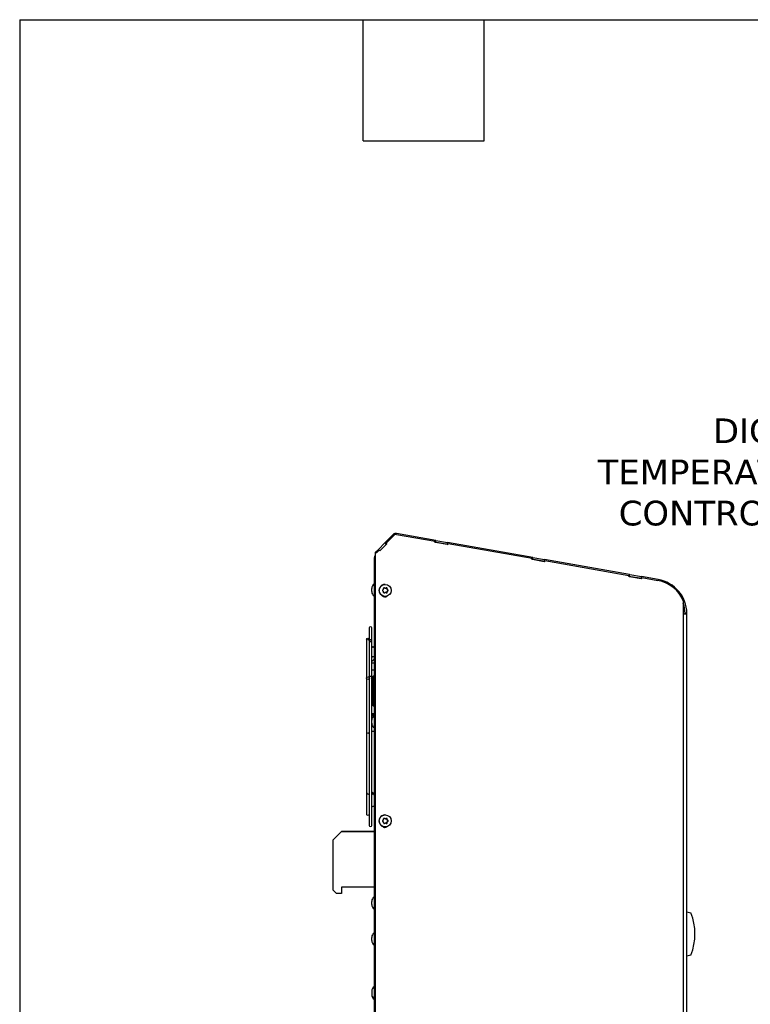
# Model space of a CAD drawing. Header units: inches. Extents: x -1 to 128, y 3 to 101.
# Tile 7 of 17: x -1 to 21, y 71 to 101. Entities that reach past the tile are written whole.
import ezdxf
from ezdxf import colors
from ezdxf.entities.mleader import LeaderData, LeaderLine
from ezdxf.math import Vec2, Vec3

# ---------------------------------------------------------------- set-up
doc = ezdxf.new("R2010")
doc.units = ezdxf.units.IN
doc.header["$LTSCALE"] = 12
doc.header["$MEASUREMENT"] = 0
doc.linetypes.add('SLD-Solid', pattern=[0])
doc.layers.add('DIMENSIONS', color=140, linetype='SLD-Solid', lineweight=25)
doc.layers.add('TEXT', color=140, linetype='SLD-Solid', lineweight=25)
doc.styles.get("Standard").update_dxf_attribs({"font": 'verdana.ttf'})

msp = doc.modelspace()

# ---------------------------------------------------------------- linework, layer by layer
for p, q in [((10.10336, 85.56251), (9.84541, 85.30455)), ((9.88243, 85.29885), (10.125, 85.54142)), ((9.88748, 85.29885), (10.13006, 85.54142)), ((10.125, 85.54142), (10.13006, 85.54142)), ((10.19053, 85.56649), (10.18547, 85.56649)), ((10.20535, 85.5652), (11.37278, 85.35935)), ((11.39243, 85.38544), (10.20553, 85.59472)), ((9.65132, 85.11047), (9.84541, 85.30455)), ((9.69281, 85.06993), (9.88642, 85.26354)), ((9.69561, 85.06712), (9.9048, 85.27631)), ((9.69574, 85.06699), (9.90493, 85.27618)), ((9.69826, 85.06445), (9.90998, 85.27618)), ((9.84541, 85.30455), (9.88642, 85.26354)), ((9.90493, 85.27618), (9.88243, 85.29885)), ((9.88243, 85.29885), (9.88748, 85.29885)), ((9.88642, 85.26354), (9.902, 85.27912)), ((9.90998, 85.27618), (9.88748, 85.29885)), ((9.90493, 85.27618), (9.90998, 85.27618)), ((11.36743, 85.32882), (11.37278, 85.35935)), ((11.7599, 85.25961), (11.36743, 85.32882)), ((11.3678, 85.33089), (11.38243, 85.3283)), ((11.38243, 85.3283), (11.39243, 85.38544)), ((11.38243, 85.3283), (11.38554, 85.32776)), ((11.38554, 85.32776), (11.39561, 85.38487)), ((11.38554, 85.32776), (11.73877, 85.26547)), ((11.39243, 85.38544), (11.39561, 85.38487)), ((11.39561, 85.38487), (11.74884, 85.32259)), ((11.73877, 85.26547), (11.74884, 85.32259)), ((11.73877, 85.26547), (11.75536, 85.26255)), ((14.33595, 84.86641), (11.74884, 85.32259)), ((11.76019, 85.29015), (11.755, 85.26048)), ((11.76525, 85.29015), (11.7599, 85.25961)), ((11.76019, 85.29015), (11.76525, 85.29015)), ((11.76525, 85.29015), (14.3163, 84.84033)), ((9.55699, 84.92849), (9.5377, 84.89962)), ((9.55699, 84.92849), (9.55887, 84.93037)), ((9.55887, 84.92662), (9.55699, 84.92849)), ((9.55887, 47.91556), (9.55887, 85.02306)), ((9.55887, 85.02306), (9.56392, 85.02306)), ((9.65008, 85.10923), (9.56392, 85.02306)), ((9.56392, 47.91556), (9.56392, 85.02306)), ((9.56392, 85.02306), (9.56898, 85.02306)), ((9.56902, 85.02311), (9.59038, 85.00174)), ((9.58785, 85.00427), (9.6707, 85.08712)), ((9.59038, 85.00174), (9.67576, 85.08712)), ((9.65008, 85.10923), (9.65132, 85.11047)), ((9.65008, 85.10923), (9.67202, 85.08712)), ((9.65132, 85.11047), (9.67467, 85.08712)), ((9.6707, 85.08712), (9.67576, 85.08712)), ((9.67576, 85.08712), (9.69826, 85.06445)), ((9.53092, 48.59656), (9.53092, 84.86556)), ((9.53092, 84.86556), (9.55887, 84.86556)), ((9.55887, 84.89085), (9.5377, 84.89962)), ((14.31095, 84.80979), (14.3163, 84.84033)), ((14.70342, 84.74059), (14.31095, 84.80979)), ((14.31131, 84.81186), (14.32595, 84.80928)), ((14.32595, 84.80928), (14.33595, 84.86641)), ((14.32595, 84.80928), (14.32906, 84.80873)), ((14.32906, 84.80873), (14.33913, 84.86585)), ((14.32906, 84.80873), (14.68228, 84.74645)), ((14.33595, 84.86641), (14.33913, 84.86585)), ((14.33913, 84.86585), (14.69235, 84.80357)), ((14.68228, 84.74645), (14.69235, 84.80357)), ((14.68228, 84.74645), (14.69888, 84.74353)), ((17.27947, 84.34739), (14.69235, 84.80357)), ((14.70371, 84.77112), (14.69852, 84.74146)), ((14.70876, 84.77112), (14.70342, 84.74059)), ((14.70371, 84.77112), (14.70876, 84.77112)), ((14.70876, 84.77112), (17.25981, 84.32131)), ((17.26947, 84.29026), (17.27947, 84.34739)), ((17.27258, 84.28971), (17.28265, 84.34683)), ((17.27947, 84.34739), (17.28265, 84.34683)), ((17.28265, 84.34683), (17.63587, 84.28455)), ((9.85905, 84.04856), (9.85208, 84.04856)), ((17.25447, 84.29077), (17.25981, 84.32131)), ((17.64694, 84.22157), (17.25447, 84.29077)), ((17.25483, 84.29284), (17.26947, 84.29026)), ((17.26947, 84.29026), (17.27258, 84.28971)), ((17.27258, 84.28971), (17.6258, 84.22743)), ((17.6258, 84.22743), (17.63587, 84.28455)), ((17.6258, 84.22743), (17.6424, 84.2245)), ((18.14664, 84.19449), (17.63587, 84.28455)), ((17.64723, 84.2521), (17.64204, 84.22243)), ((17.65228, 84.2521), (17.64694, 84.22157)), ((17.64723, 84.2521), (17.65228, 84.2521)), ((17.65228, 84.2521), (18.14027, 84.16606)), ((9.45092, 83.82816), (9.45092, 83.92216)), ((9.84302, 83.93332), (9.827, 83.94246)), ((9.83754, 83.94246), (9.827, 83.94246)), ((9.82808, 83.78831), (9.84396, 83.79766)), ((9.85383, 83.93332), (9.84302, 83.93332)), ((9.85478, 83.79766), (9.84396, 83.79766)), ((9.85237, 83.93084), (9.86324, 83.93084)), ((9.86441, 83.80028), (9.85354, 83.80028)), ((9.90645, 83.90808), (9.90632, 83.92657)), ((9.91685, 83.92657), (9.90632, 83.92657)), ((9.91726, 83.90808), (9.90645, 83.90808)), ((9.90716, 83.80531), (9.90703, 83.8238)), ((9.91785, 83.8238), (9.90703, 83.8238)), ((9.9177, 83.80531), (9.90716, 83.80531)), ((9.93204, 83.88256), (9.91603, 83.89169)), ((9.92684, 83.89169), (9.91603, 83.89169)), ((9.91638, 83.84032), (9.93227, 83.84967)), ((9.9272, 83.84032), (9.91638, 83.84032)), ((9.94257, 83.88256), (9.93204, 83.88256)), ((9.9428, 83.84967), (9.93227, 83.84967)), ((9.85208, 83.68256), (9.85905, 83.68256)), ((18.90998, 83.54638), (18.90998, 83.15256)), ((18.90998, 83.15256), (18.91503, 83.15256)), ((18.91503, 47.91556), (18.91503, 83.15256)), ((18.91503, 83.15256), (19.02092, 83.15256)), ((18.96272, 83.17256), (19.02071, 83.17372)), ((19.02092, 47.91556), (19.02092, 83.15256)), ((9.37592, 82.72556), (9.37592, 82.39329)), ((9.44792, 82.33869), (9.44792, 82.72556)), ((9.28692, 82.38864), (9.28692, 81.21067)), ((9.37592, 82.384), (9.37592, 82.37315)), ((9.37592, 82.37315), (9.37592, 82.33873)), ((9.37692, 82.12856), (9.37692, 82.3332)), ((9.44792, 81.24504), (9.44792, 82.33869)), ((9.37592, 82.11712), (9.37592, 81.24774)), ((9.53092, 81.98516), (9.53072, 81.98516)), ((9.53072, 81.95463), (9.53092, 81.95463)), ((9.53092, 81.65603), (9.44792, 81.65603)), ((9.44792, 81.45703), (9.53092, 81.45703)), ((9.28692, 81.20119), (9.28692, 79.50799)), ((9.37592, 81.24503), (9.37592, 81.21264)), ((9.37592, 81.18883), (9.37592, 76.72756)), ((9.37692, 81.18993), (9.37692, 81.20119)), ((9.44792, 77.6435), (9.44792, 81.24504)), ((9.49592, 81.26516), (9.45192, 81.15066)), ((9.45192, 80.47366), (9.45192, 81.15066)), ((9.49592, 80.35916), (9.49592, 81.26516)), ((9.53092, 81.26516), (9.49592, 81.26516)), ((9.45192, 80.47366), (9.49592, 80.35916)), ((9.49592, 80.35916), (9.53092, 80.35916)), ((9.53092, 80.11916), (9.44792, 80.11916)), ((9.44792, 80.08863), (9.53092, 80.08863)), ((9.44792, 80.07903), (9.53092, 80.07903)), ((9.52874, 80.06134), (9.44792, 80.06134)), ((9.44792, 79.9849), (9.46345, 79.9849)), ((9.4589, 79.97259), (9.44792, 79.97259)), ((9.45092, 79.82816), (9.45092, 79.92216)), ((9.45543, 79.79003), (9.44792, 79.79003)), ((9.44792, 79.59103), (9.53092, 79.59103)), ((9.28692, 77.97121), (9.28692, 77.06448)), ((9.44072, 77.62327), (9.44072, 77.35204)), ((9.44792, 76.72756), (9.44792, 77.32636)), ((9.84302, 76.93332), (9.827, 76.94246)), ((9.83754, 76.94246), (9.827, 76.94246)), ((9.85383, 76.93332), (9.84302, 76.93332)), ((9.85905, 77.04856), (9.85208, 77.04856)), ((9.85237, 76.93084), (9.86324, 76.93084)), ((9.90645, 76.90808), (9.90632, 76.92657)), ((9.91685, 76.92657), (9.90632, 76.92657)), ((9.91726, 76.90808), (9.90645, 76.90808)), ((9.93204, 76.88256), (9.91603, 76.89169)), ((9.92684, 76.89169), (9.91603, 76.89169)), ((9.91638, 76.84032), (9.93227, 76.84967)), ((9.94257, 76.88256), (9.93204, 76.88256)), ((9.9428, 76.84967), (9.93227, 76.84967)), ((9.82808, 76.78831), (9.84396, 76.79766)), ((9.85478, 76.79766), (9.84396, 76.79766)), ((9.85208, 76.68256), (9.85905, 76.68256)), ((9.86441, 76.80028), (9.85354, 76.80028)), ((9.90716, 76.80531), (9.90703, 76.8238)), ((9.91785, 76.8238), (9.90703, 76.8238)), ((9.9177, 76.80531), (9.90716, 76.80531)), ((9.9272, 76.84032), (9.91638, 76.84032)), ((8.27691, 76.29316), (8.52691, 76.54316)), ((8.27691, 74.76349), (8.27691, 76.29316)), ((8.27692, 76.28824), (8.53118, 76.5425)), ((8.27692, 74.76336), (8.27692, 76.28824)), ((9.53092, 76.54316), (8.52691, 76.54316)), ((8.53118, 76.5425), (9.53092, 76.5425)), ((8.27692, 74.76348), (8.27691, 74.76349)), ((8.37692, 74.66336), (8.27692, 74.76336)), ((9.53092, 74.85086), (8.52691, 74.85086)), ((8.52691, 74.85086), (8.52691, 74.66336)), ((8.52691, 74.66336), (8.37692, 74.66336)), ((9.45092, 74.32816), (9.45092, 74.42216)), ((19.02092, 74.10312), (19.14092, 74.07097)), ((9.45092, 73.23466), (9.45092, 73.32866)), ((19.14092, 72.79153), (19.02092, 72.75937)), ((9.45092, 71.69656), (9.45092, 71.60256)), ((9.45092, 71.60256), (9.45092, 71.58357))]:
    msp.add_line(p, q)
for centre, radius, start, end in [((10.18539, 85.48048), 0.116, 80, 135), ((9.61992, 84.86556), 0.089, 157.5, 180), ((9.6143, 83.92216), 0.16338, 120.686059, 180), ((17.96292, 83.15256), 1.058, 1.145992, 80), ((9.6143, 83.82816), 0.16338, 180, 239.313941), ((9.79347, 83.86507), 0.01884, 119.590991, 241.207021), ((9.79103, 83.90698), 0.01866, 299.926488, 1.062021), ((9.79161, 83.82313), 0.01866, 359.739555, 60.870997), ((9.8281, 83.92617), 0.01882, 59.904731, 181.087192), ((9.82894, 83.80446), 0.01882, 179.722499, 300.890746), ((9.86318, 83.94971), 0.01886, 240.286774, 300.517346), ((9.86436, 83.78141), 0.01887, 60.296132, 120.507988), ((9.89784, 83.92633), 0.01901, 0.703456, 119.909789), ((9.89868, 83.80528), 0.01901, 240.908652, 0.083271), ((9.93664, 83.90841), 0.01938, 180.979027, 239.631525), ((9.93723, 83.82373), 0.01938, 121.175202, 179.813307), ((9.93274, 83.86605), 0.01922, 301.576527, 59.221485), ((17.96292, 83.15256), 1, 1.145992, 18.727723), ((17.96292, 83.15256), 1, 0, 1.145992), ((17.96292, 83.15256), 1.058, 0, 1.145992), ((9.41192, 82.72556), 0.036, 0, 180), ((9.6143, 79.92216), 0.16338, 120.686059, 180), ((9.6143, 79.82816), 0.16338, 180, 239.313941), ((9.48572, 77.35128), 0.04504, 177.526118, 2.473882), ((9.79347, 76.86507), 0.01884, 119.590991, 241.207021), ((9.79103, 76.90698), 0.01866, 299.926488, 1.062021), ((9.8281, 76.92617), 0.01882, 59.904731, 181.087192), ((9.86318, 76.94971), 0.01886, 240.286774, 300.517346), ((9.89784, 76.92633), 0.01901, 0.703456, 119.909789), ((9.93664, 76.90841), 0.01938, 180.979027, 239.631525), ((9.93274, 76.86605), 0.01922, 301.576527, 59.221485), ((9.41192, 76.72756), 0.036, 180, 0), ((9.79161, 76.82313), 0.01866, 359.739555, 60.870997), ((9.82894, 76.80446), 0.01882, 179.722499, 300.890746), ((9.86436, 76.78141), 0.01887, 60.296132, 120.507988), ((9.89868, 76.80528), 0.01901, 240.908652, 0.083271), ((9.93723, 76.82373), 0.01938, 121.175202, 179.813307), ((9.6143, 74.42216), 0.16338, 120.686059, 180), ((9.6143, 74.32816), 0.16338, 180, 239.313941), ((17.51204, 73.43125), 1.75, 338.558263, 21.441737), ((9.6143, 73.32866), 0.16338, 120.686059, 180), ((9.6143, 73.23466), 0.16338, 180, 239.313941), ((9.6143, 71.69656), 0.16338, 120.686059, 180), ((9.6143, 71.60256), 0.16338, 180, 239.313941), ((9.6143, 71.58357), 0.16338, 180, 239.313941)]:
    msp.add_arc(centre, radius, start, end)
for centre, major_axis, ratio, start_param, end_param in [((10.18547, 85.48048), (0, -0.08601), 0.9961947, 3.14159265, 3.92508454), ((10.19053, 85.48048), (0, -0.08601), 0.9961947, 2.96771055, 3.92508454), ((9.85208, 83.86556), (0, -0.183), 0.9961947, 3.14159265, 6.28318531), ((17.96292, 83.15256), (0, 1.02901), 0.9961947, 5.10511993, 6.1093032), ((9.811, 83.91213), (-0.25572, -0.14946), 0.04410444, 1.43995157, 1.50334492), ((9.81165, 83.81861), (-0.25778, 0.14588), 0.04304917, -1.50395302, -1.44055967), ((9.78443, 83.86518), (-0.00208, 0.29618), 0.08715361, -1.42863949, -1.36524614), ((9.78443, 83.86518), (0.00208, -0.29618), 0.08715361, 1.36402296, 1.42741631), ((9.81766, 83.92595), (0, -0.01899), 0.9961947, 2.62498445, 2.87812341), ((9.86479, 83.91251), (-0.25778, 0.14588), 0.04304917, -1.50395302, -1.44055967), ((9.86544, 83.81899), (-0.25572, -0.14946), 0.04410444, 1.43995157, 1.50334492), ((9.85237, 83.94984), (0, 0.019), 0.9961947, 2.62498445, 3.14159265), ((9.85354, 83.78128), (0, -0.019), 0.9961947, 3.14159265, 3.672182), ((9.811, 83.91213), (0.25572, 0.14946), 0.04410444, -1.35271088, -1.28931753), ((9.81165, 83.81861), (0.25778, -0.14588), 0.04304917, 1.28870944, 1.35210279), ((9.8874, 83.92644), (0, -0.01899), 0.9961947, 1.57778689, 2.86193309), ((9.88825, 83.80517), (0, 0.01899), 0.9961947, 3.44235134, 4.71937955), ((9.92538, 83.90821), (0, -0.019), 0.9961947, 4.71937955, 5.7665771), ((9.92596, 83.82393), (0, -0.019), 0.9961947, 3.672182, 4.71937955), ((9.89201, 83.86594), (-0.00208, 0.29618), 0.08715361, -1.42863949, -1.36524614), ((9.89201, 83.86594), (0.00208, -0.29618), 0.08715361, 1.36402296, 1.42741631), ((9.86479, 83.91251), (0.25778, -0.14588), 0.04304917, 1.28870944, 1.35210279), ((9.86544, 83.81899), (0.25572, 0.14946), 0.04410444, -1.35271088, -1.28931754), ((9.9227, 83.86605), (0, -0.01899), 0.9961947, 0.53058934, 2.62498445), ((9.84852, 83.76556), (0, 0.1), 0.9961947, 2.27384944, 3.87935415), ((9.84347, 83.76556), (0, 0.1), 0.9961947, 3.16696706, 3.8439896), ((9.48572, 81.81346), (0.045, 0), 0.71322639, 0, 2.56807955), ((9.33192, 79.49876), (-0.045, 0), 0.71322639, 3.35280353, 6.28318531), ((9.33192, 79.49876), (-0.045, 0), 0.71322639, 0, 0.00033119), ((9.33192, 77.06448), (-0.045, 0), 0.49245344, 0.00049082, 2.93038177), ((9.85208, 76.86556), (0, -0.183), 0.9961947, 3.14159265, 6.28318531), ((9.811, 76.91213), (-0.25572, -0.14946), 0.04410444, 1.43995157, 1.50334492), ((9.81165, 76.81861), (-0.25778, 0.14588), 0.04304917, -1.50395302, -1.44055967), ((9.78443, 76.86518), (-0.00208, 0.29618), 0.08715361, -1.42863949, -1.36524614), ((9.81766, 76.92595), (0, -0.01899), 0.9961947, 2.62498445, 2.87812341), ((9.86479, 76.91251), (-0.25778, 0.14588), 0.04304917, -1.50395302, -1.44055967), ((9.85237, 76.94984), (0, 0.019), 0.9961947, 2.62498445, 3.14159265), ((9.811, 76.91213), (0.25572, 0.14946), 0.04410444, -1.35271088, -1.28931753), ((9.8874, 76.92644), (0, -0.01899), 0.9961947, 1.57778689, 2.86193309), ((9.92538, 76.90821), (0, -0.019), 0.9961947, 4.71937955, 5.7665771), ((9.89201, 76.86594), (-0.00208, 0.29618), 0.08715361, -1.42863949, -1.36524614), ((9.86479, 76.91251), (0.25778, -0.14588), 0.04304917, 1.28870944, 1.35210279), ((9.86544, 76.81899), (0.25572, 0.14946), 0.04410444, -1.35271088, -1.28931754), ((9.9227, 76.86605), (0, -0.01899), 0.9961947, 0.53058934, 2.62498445), ((9.84852, 76.76556), (0, 0.1), 0.9961947, 2.27384944, 3.87935415), ((9.78443, 76.86518), (0.00208, -0.29618), 0.08715361, 1.36402296, 1.42741631), ((9.86544, 76.81899), (-0.25572, -0.14946), 0.04410444, 1.43995157, 1.50334492), ((9.85354, 76.78128), (0, -0.019), 0.9961947, 3.14159265, 3.672182), ((9.84347, 76.76556), (0, 0.1), 0.9961947, 3.1669671, 3.8439896), ((9.81165, 76.81861), (0.25778, -0.14588), 0.04304917, 1.28870944, 1.35210279), ((9.88825, 76.80517), (0, 0.01899), 0.9961947, 3.44235134, 4.71937955), ((9.92596, 76.82393), (0, -0.019), 0.9961947, 3.672182, 4.71937955), ((9.89201, 76.86594), (0.00208, -0.29618), 0.08715361, 1.36402296, 1.42741631)]:
    msp.add_ellipse(centre, major_axis=major_axis, ratio=ratio, start_param=start_param, end_param=end_param)
for centre, major_axis, ratio in [((9.85905, 83.86556), (0, 0.183), 0.9961947), ((9.33192, 82.38864), (-0.045, 0), 0.49245344), ((9.33192, 81.20119), (-0.045, 0), 0.86164658), ((9.85905, 76.86556), (0, 0.183), 0.9961947)]:
    msp.add_ellipse(centre, major_axis=major_axis, ratio=ratio)
for points, knots in [([(9.43309, 82.31337), (9.4369, 82.31577), (9.44342, 82.32192), (9.4484, 82.33369), (9.44784, 82.34621), (9.44181, 82.3576), (9.43123, 82.36611), (9.41771, 82.37046), (9.4033, 82.36997), (9.39022, 82.36472), (9.38044, 82.35552), (9.37544, 82.34376), (9.376, 82.33123), (9.38202, 82.31983), (9.3926, 82.31131), (9.40611, 82.30695), (9.42051, 82.30749), (9.42926, 82.31095), (9.43309, 82.31337)], [0, 0, 0, 0, 0.06253757, 0.12502034, 0.1874754, 0.24992906, 0.31240763, 0.37493808, 0.43748216, 0.49996943, 0.56242616, 0.62487874, 0.68735342, 0.74987706, 0.81242611, 0.87491818, 0.93728931, 1, 1, 1, 1]), ([(9.37644, 82.3671), (9.37631, 82.36818), (9.37604, 82.37053), (9.37586, 82.374), (9.37605, 82.37662), (9.37646, 82.37799), (9.37682, 82.378), (9.37692, 82.37723), (9.37692, 82.37668)], [0.625122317, 0.625122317, 0.625122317, 0.625122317, 0.686932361, 0.749389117, 0.811883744, 0.874521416, 0.93709193, 1, 1, 1, 1]), ([(9.37692, 82.12856), (9.37692, 82.128), (9.37682, 82.12655), (9.37645, 82.12355), (9.37603, 82.12002), (9.37586, 82.11663), (9.37598, 82.11494), (9.37607, 82.11429)], [0, 0, 0, 0, 0.062864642, 0.125128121, 0.187460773, 0.249559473, 0.307735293, 0.307735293, 0.307735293, 0.307735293]), ([(9.53072, 82.09673), (9.53038, 82.10407), (9.52929, 82.11556), (9.5206, 82.13169), (9.50698, 82.14255), (9.49384, 82.14666), (9.483, 82.14698), (9.47455, 82.1457), (9.4658, 82.14256), (9.45733, 82.13715), (9.45139, 82.1309), (9.44847, 82.12646), (9.44759, 82.12494)], [0, 0, 0, 0, 0.148684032, 0.273640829, 0.370739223, 0.466303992, 0.513909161, 0.561009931, 0.614762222, 0.678523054, 0.751160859, 0.787842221, 0.787842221, 0.787842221, 0.787842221]), ([(9.44899, 81.71592), (9.45798, 81.719), (9.47506, 81.7268), (9.49737, 81.74239), (9.51534, 81.76222), (9.52813, 81.78681), (9.52989, 81.80344), (9.53072, 81.81346)], [0.565526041, 0.565526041, 0.565526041, 0.565526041, 0.647286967, 0.7281101, 0.813862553, 0.904547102, 1, 1, 1, 1]), ([(9.37618, 81.24287), (9.37579, 81.24454), (9.37592, 81.24866), (9.38041, 81.25485), (9.39019, 81.26023), (9.40327, 81.26329), (9.41766, 81.26359), (9.43118, 81.26106), (9.44178, 81.2561), (9.44719, 81.25017), (9.44801, 81.24612), (9.4479, 81.24449)], [0.330831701, 0.330831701, 0.330831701, 0.330831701, 0.374938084, 0.437482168, 0.499969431, 0.562426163, 0.624878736, 0.687353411, 0.749877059, 0.812426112, 0.855098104, 0.855098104, 0.855098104, 0.855098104]), ([(9.37692, 81.18565), (9.37692, 81.18463), (9.37683, 81.18276), (9.37645, 81.18088), (9.37604, 81.18042), (9.37586, 81.18149), (9.37606, 81.18405), (9.37644, 81.18722), (9.37667, 81.18942), (9.37675, 81.19043)], [0, 0, 0, 0, 0.062876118, 0.125145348, 0.18746748, 0.249555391, 0.311867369, 0.37459432, 0.428653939, 0.428653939, 0.428653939, 0.428653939]), ([(9.28692, 79.49876), (9.28692, 79.44658), (9.28692, 79.36589), (9.28692, 79.24413), (9.28692, 79.14774), (9.28692, 79.06861), (9.28692, 78.99917), (9.28692, 78.93115), (9.28692, 78.85235), (9.28692, 78.76275), (9.28692, 78.66273), (9.28692, 78.56523), (9.28692, 78.43377), (9.28692, 78.264), (9.28692, 78.10047), (9.28692, 77.97986), (9.28691, 77.90518), (9.28694, 77.84697), (9.2869, 77.80468), (9.28708, 77.78264), (9.28712, 77.7589), (9.29073, 77.73065), (9.30826, 77.70323), (9.33375, 77.68157), (9.35549, 77.67017), (9.37043, 77.66521), (9.37544, 77.66384)], [0, 0, 0, 0, 0.074269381, 0.136657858, 0.187165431, 0.225867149, 0.260416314, 0.295915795, 0.332365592, 0.383798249, 0.436198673, 0.488967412, 0.5364465, 0.642016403, 0.754810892, 0.792405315, 0.830977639, 0.871398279, 0.884434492, 0.895260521, 0.903914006, 0.917068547, 0.934884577, 0.945267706, 0.957260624, 0.963132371, 0.963132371, 0.963132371, 0.963132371]), ([(9.37605, 77.83264), (9.37601, 77.83248), (9.37591, 77.83177), (9.37591, 77.83016), (9.37603, 77.82857), (9.37608, 77.82802)], [0.600873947, 0.600873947, 0.600873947, 0.600873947, 0.624437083, 0.686818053, 0.718222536, 0.718222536, 0.718222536, 0.718222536]), ([(9.53072, 77.62327), (9.5304, 77.63067), (9.52946, 77.64258), (9.52139, 77.65959), (9.51025, 77.66957), (9.49973, 77.67429), (9.49148, 77.67618), (9.48313, 77.67648), (9.4745, 77.67517), (9.46566, 77.67196), (9.45721, 77.66647), (9.44983, 77.65847), (9.44218, 77.64404), (9.4412, 77.6326), (9.44072, 77.62327)], [0, 0, 0, 0, 0.13674213, 0.26061605, 0.36613308, 0.41582188, 0.4635052, 0.50906197, 0.55294469, 0.60343946, 0.66524003, 0.73783047, 0.8192793, 1, 1, 1, 1]), ([(9.53072, 77.63966), (9.52967, 77.65108), (9.52741, 77.67062), (9.51081, 77.6989), (9.48629, 77.72149), (9.46342, 77.73315), (9.45011, 77.73791), (9.44812, 77.73858)], [0, 0, 0, 0, 0.106588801, 0.213987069, 0.321988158, 0.43092782, 0.449844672, 0.449844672, 0.449844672, 0.449844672])]:
    msp.add_open_spline(points, degree=3, knots=knots)
at = {"layer": 'TEXT'}
for p, q in [((-1.23908, 101.19662), (127.54934, 101.19662)), ((-1.23908, 101.19662), (-1.23908, 3.07211)), ((9.18665, 97.51695), (9.18665, 101.19662)), ((12.86632, 97.51695), (12.86632, 101.19662)), ((9.18665, 97.51695), (12.86632, 97.51695))]:
    msp.add_line(p, q, dxfattribs=at)

# ---------------------------------------------------------------- leaders
at = {"layer": 'DIMENSIONS'}
ml = msp.add_multileader_mtext('Standard', dxfattribs=at)
ml.set_content('DIGITAL\\PTEMPERATURE\\PCONTROLLER', color=256)
ml.set_leader_properties(color=256, linetype='ByLayer', lineweight=-1)
ml.build(insert=Vec2(0, 0))
ml.multileader.update_dxf_attribs({"text_left_attachment_type": 2, "text_right_attachment_type": 2, "dogleg_length": 1, "arrow_head_size": 0.85})
ctx = ml.context
ctx.base_point, ctx.char_height, ctx.arrow_head_size, ctx.landing_gap_size, ctx.plane_origin = Vec3(15.85358, 87.46348), 0.75, 0.85, 0.5, Vec3(30.77866, 74.151)
ctx.left_attachment, ctx.right_attachment, ctx.text_align_type = 2, 2, 2
notes = []
notes.append((ctx, [(0, (1, 1, 0), (25.4105, 87.46348), (-1, 0), 1, [(0, [(30.77866, 74.151)], 0, [])])]))
ctx.mtext.insert, ctx.mtext.alignment, ctx.mtext.flow_direction = Vec3(23.9105, 89.08848), 3, 5
for ctx, leaders in notes:
    for number, flags, end, landing, length, lines in leaders:
        leader = LeaderData()
        leader.index, (leader.has_last_leader_line, leader.has_dogleg_vector, leader.attachment_direction) = number, flags
        leader.last_leader_point, leader.dogleg_vector, leader.dogleg_length = Vec3(end), Vec3(landing), length
        for number, points, colour, breaks in lines:
            line = LeaderLine()
            line.index, line.vertices, line.color, line.breaks = number, Vec3.list(points), colors.encode_raw_color(colour), breaks
            leader.lines.append(line)
        ctx.leaders.append(leader)

doc.saveas('drawing.dxf')
